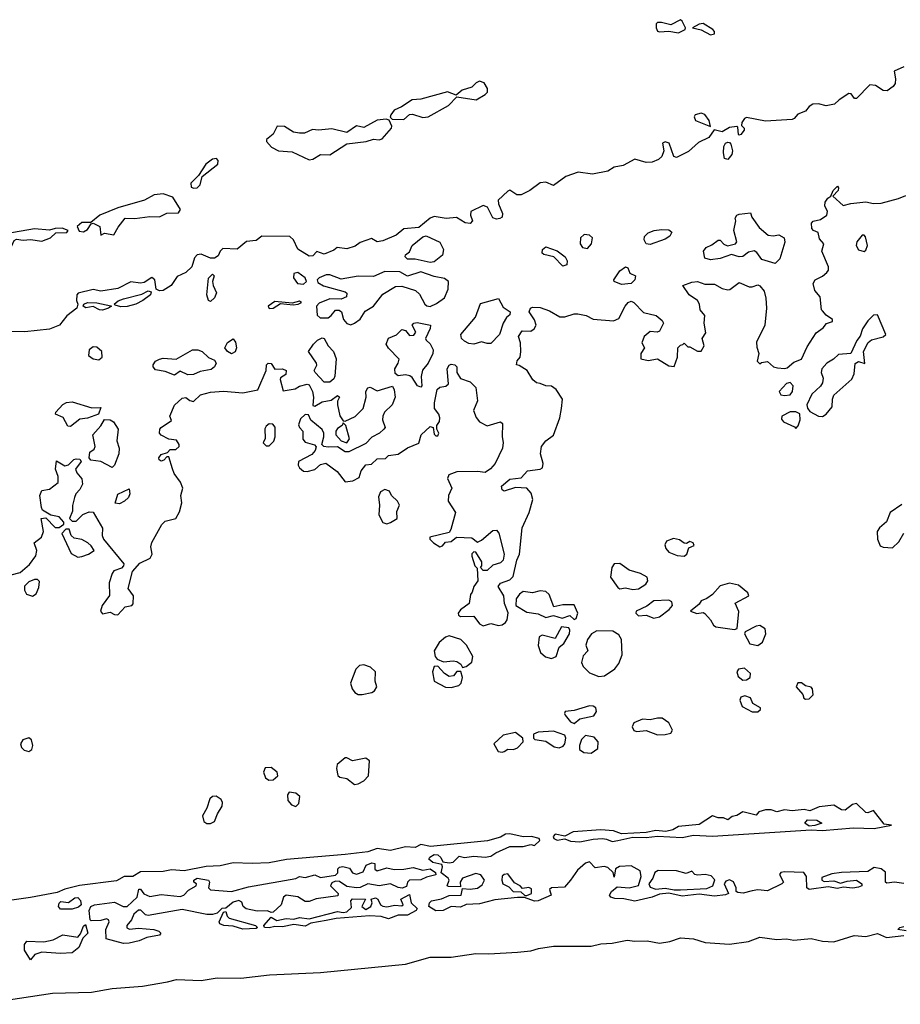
# Model space of a CAD drawing. Extents: x 2923744 to 3052146, y 543855 to 918667.
# Tile 6 of 50: x 3020147 to 3024796, y 557939 to 563138. Entities that reach past the tile are written whole.
import ezdxf

# ---------------------------------------------------------------- set-up
doc = ezdxf.new("R2010")
doc.units = 0

msp = doc.modelspace()

# ---------------------------------------------------------------- linework, layer by layer
at = {"layer": '0CON10XD'}
for points in [[(3023625, 563068.8), (3023635, 563073.8), (3023660, 563085), (3023662.5, 563095), (3023645, 563130), (3023635, 563137.5), (3023585, 563110), (3023535, 563122.5), (3023515, 563122.5), (3023507.5, 563115), (3023506.7, 563095), (3023515, 563077.5), (3023525, 563073.3), (3023575, 563077.5), (3023625, 563068.8)], [(3023795, 563058), (3023815, 563063.3), (3023816.2, 563075), (3023806.2, 563085), (3023755, 563116.7), (3023735, 563113.3), (3023700, 563095), (3023745, 563083.3), (3023795, 563058)], [(3024815, 562888.6), (3024763.9, 562866.1), (3024771.4, 562825), (3024768.9, 562801.1), (3024758, 562785), (3024727.3, 562762.7), (3024705, 562763.1), (3024665, 562789.4), (3024635, 562793.8), (3024565, 562720.8), (3024555, 562722), (3024536.6, 562746.6), (3024525, 562747.5), (3024473.8, 562715), (3024449.1, 562690.9), (3024405, 562683.4), (3024365, 562693.8), (3024335, 562690.9), (3024315, 562679.4), (3024295, 562654), (3024255, 562639.2), (3024236, 562615), (3024225, 562610), (3024085, 562601.5), (3023985, 562620.8), (3023973.8, 562615), (3023960, 562595), (3023958.3, 562578.3), (3023971.2, 562565), (3023972, 562555), (3023955, 562532), (3023945, 562527.5), (3023941.7, 562531.7), (3023939.3, 562569.3), (3023933.6, 562573.6), (3023895, 562568.2), (3023855, 562545.6), (3023813.6, 562556.4), (3023785.3, 562514.7), (3023730.5, 562489.5), (3023678.8, 562441.2), (3023615, 562410.8), (3023601.2, 562415), (3023575.6, 562485.6), (3023555, 562492), (3023540, 562485), (3023548, 562445), (3023537.5, 562415), (3023519.9, 562400.1), (3023485.7, 562385.7), (3023455, 562383.1), (3023395, 562400.4), (3023332.7, 562367.3), (3023285, 562359.8), (3023252.4, 562337.6), (3023171.6, 562321.6), (3023095, 562331.9), (3023029.7, 562310.3), (3022965, 562261.4), (3022925, 562280), (3022895, 562275.7), (3022840.8, 562235), (3022795, 562212.2), (3022772.2, 562212.3), (3022735, 562236.7), (3022725, 562232), (3022672.9, 562185), (3022675.4, 562165), (3022696.5, 562115), (3022694.5, 562095.5), (3022682.8, 562087.2), (3022664.5, 562084.5), (3022645, 562090.8), (3022617.1, 562147.1), (3022595, 562157.1), (3022528.9, 562125), (3022526.5, 562105), (3022538.6, 562075), (3022525, 562062.3), (3022498.6, 562065), (3022453.6, 562093.6), (3022398.1, 562088.1), (3022335, 562098.6), (3022315, 562090.4), (3022255, 562040), (3022175, 562032.7), (3022135, 562000.8), (3022065, 561970.6), (3022035, 561965.5), (3022005, 561982.2), (3021945, 561962), (3021918, 561942), (3021875, 561928.2), (3021824.2, 561935), (3021805, 561920.5), (3021755, 561900), (3021716.4, 561913.6), (3021695, 561891.2), (3021675, 561888.6), (3021615, 561925.5), (3021592.2, 561975), (3021572.9, 561992.9), (3021425, 561995.5), (3021395, 561971.5), (3021345, 561966.7), (3021295, 561926.5), (3021220.6, 561929.4), (3021205.6, 561915), (3021195, 561891.2), (3021175, 561878), (3021155, 561878.6), (3021105, 561898.8), (3021084, 561896), (3021069.7, 561880.4), (3021056.9, 561833), (3021025, 561803.5), (3020978.5, 561781.5), (3020946.5, 561733.5), (3020905, 561707.5), (3020885, 561706), (3020867.5, 561715), (3020860.8, 561765), (3020845, 561775.7), (3020805, 561749.5), (3020785, 561746.2), (3020735, 561753.5), (3020665, 561717.8), (3020575, 561704.5), (3020535, 561713.1), (3020455.5, 561694.5), (3020448.6, 561685), (3020447.5, 561655), (3020453.8, 561635), (3020448.8, 561615), (3020396.1, 561573.9), (3020357.1, 561525), (3020305, 561504.5), (3020175, 561488.8), (3020075, 561490.7)], [(3022175, 562611.2), (3022205, 562636.7), (3022220.5, 562639.5), (3022275, 562621.5), (3022304.6, 562625.4), (3022412, 562685), (3022455, 562730), (3022557.5, 562715), (3022605, 562743.3), (3022616.2, 562755), (3022617.5, 562775), (3022600, 562805), (3022575, 562812.5), (3022557.5, 562805), (3022535, 562781.2), (3022482.5, 562765), (3022451.7, 562738.3), (3022405, 562755.8), (3022265, 562718.1), (3022220, 562715), (3022162.9, 562677.1), (3022125, 562660), (3022106.2, 562635), (3022102.5, 562622.5), (3022113, 562613), (3022175, 562611.2)], [(3023795, 562573.3), (3023786.9, 562605), (3023765, 562636.7), (3023745, 562643.6), (3023712.5, 562635), (3023707.5, 562625), (3023715.6, 562605.6), (3023795, 562573.3)], [(3021675, 562397.3), (3021695, 562401.8), (3021735, 562425.4), (3021785, 562423.5), (3021875, 562482), (3021976.1, 562493.9), (3022015, 562506.2), (3022045, 562503.8), (3022061.2, 562508.8), (3022110, 562565), (3022112.5, 562575), (3022097.5, 562607.5), (3022082.5, 562612.5), (3022035, 562607.1), (3021965, 562568), (3021925, 562576.5), (3021875, 562542.5), (3021795, 562561.8), (3021725, 562554.5), (3021693, 562557), (3021651.2, 562538.8), (3021625, 562538.5), (3021593, 562543), (3021545, 562573.1), (3021507.5, 562575), (3021485, 562533.8), (3021450, 562505), (3021450, 562495), (3021477.5, 562465), (3021514.5, 562444.5), (3021585, 562439.2), (3021675, 562397.3)], [(3023885, 562400), (3023868.8, 562405), (3023862.9, 562435), (3023865, 562467.5), (3023874, 562485), (3023885, 562491.2), (3023895, 562490), (3023901.2, 562481.2), (3023910, 562445), (3023907.1, 562425), (3023885, 562400)], [(3021067.3, 562247.3), (3021085, 562250.6), (3021099.4, 562265), (3021110.3, 562309.6), (3021194, 562375), (3021196, 562395), (3021186.7, 562405), (3021165, 562401.4), (3021130, 562375), (3021092, 562315), (3021050.8, 562275), (3021053.1, 562253.1), (3021067.3, 562247.3)], [(3022695, 559943.5), (3022712.9, 559955), (3022720.7, 559969.3), (3022725.7, 560005.7), (3022707.5, 560055), (3022702.9, 560095), (3022674, 560146), (3022685, 560162), (3022735, 560180.5), (3022752.1, 560197.9), (3022771.1, 560285), (3022785.6, 560315), (3022799.4, 560455), (3022837.1, 560535), (3022857.1, 560605), (3022847.4, 560637.4), (3022825, 560664), (3022765, 560667.5), (3022705, 560648), (3022694.4, 560655), (3022691.4, 560675), (3022735, 560711.4), (3022795, 560718), (3022827.5, 560755), (3022895, 560764.2), (3022907.6, 560772.4), (3022911.1, 560795), (3022897.1, 560845), (3022902, 560885), (3022925, 560913.3), (3022965.6, 560944.4), (3022998.8, 561035), (3023008, 561085), (3023012.5, 561135), (3022980, 561185), (3022955, 561202), (3022925, 561203.8), (3022895, 561216.7), (3022875, 561221.2), (3022855.8, 561235.8), (3022826.7, 561285), (3022785, 561312.5), (3022770, 561315), (3022773, 561337), (3022790, 561355), (3022792.5, 561385), (3022791.7, 561431.7), (3022780, 561465), (3022800, 561495), (3022845, 561493.3), (3022863.9, 561506.1), (3022873.3, 561525), (3022865, 561552.5), (3022836.7, 561595), (3022843.3, 561615), (3022855, 561620), (3022895, 561617.5), (3022945, 561600), (3022998, 561568), (3023025, 561568), (3023075, 561584), (3023094.1, 561584.1), (3023137.5, 561575), (3023175, 561556.7), (3023282.3, 561547.7), (3023309.5, 561560.5), (3023343.8, 561625), (3023360, 561645), (3023375, 561651.2), (3023388.8, 561645), (3023440.9, 561590.9), (3023507.5, 561575), (3023539.5, 561549.5), (3023546.1, 561536.1), (3023525, 561493.8), (3023512.3, 561487.7), (3023475, 561492), (3023444.4, 561465.5), (3023432, 561432), (3023446.7, 561405), (3023426.7, 561375), (3023427, 561347), (3023465, 561338.8), (3023515, 561347.5), (3023575, 561310), (3023603.3, 561306.7), (3023620, 561355), (3023622.5, 561405), (3023635, 561420), (3023647.5, 561422.5), (3023655, 561430), (3023675, 561410), (3023685, 561410), (3023725, 561387.5), (3023745, 561387.5), (3023760, 561415), (3023750, 561455), (3023768.8, 561485), (3023760, 561535), (3023763.8, 561575), (3023740, 561605), (3023736, 561635), (3023726, 561655), (3023681.2, 561685), (3023647.5, 561735), (3023695, 561752), (3023725, 561755.7), (3023765, 561740.6), (3023815, 561740.6), (3023855, 561719.2), (3023885, 561712), (3023897.1, 561712.9), (3023945, 561750), (3023997.6, 561727.6), (3024015, 561726.9), (3024045, 561737.1), (3024055, 561732.5), (3024077.1, 561705), (3024086.9, 561666.9), (3024090, 561615), (3024081.2, 561525), (3024037.5, 561435), (3024038.3, 561408.3), (3024050, 561375), (3024040, 561335), (3024055, 561320), (3024063, 561327), (3024095, 561332.5), (3024127.5, 561305), (3024148.8, 561298.8), (3024185, 561295.7), (3024199.7, 561300.3), (3024235, 561329.2), (3024274.3, 561345.7), (3024305, 561411.2), (3024351.2, 561485), (3024389.5, 561510.5), (3024406.4, 561533.6), (3024437.5, 561545), (3024437.5, 561555), (3024405, 561577.5), (3024385, 561600), (3024380, 561605), (3024372.5, 561675), (3024345, 561707.5), (3024336.2, 561745), (3024346.7, 561765), (3024385, 561783.3), (3024407.7, 561802.3), (3024416.7, 561815), (3024417, 561833), (3024381.2, 561915), (3024392.5, 561955), (3024370.5, 561980.5), (3024363.3, 562013.3), (3024337.5, 562025), (3024330, 562035), (3024326.7, 562063.3), (3024336.2, 562073.8), (3024375, 562083.3), (3024407.5, 562105), (3024412.5, 562125), (3024397.5, 562155), (3024400, 562175), (3024414.1, 562195.9), (3024430, 562205), (3024441.2, 562235), (3024465, 562258.8), (3024470.7, 562250.7), (3024467.5, 562235), (3024440, 562205), (3024495, 562156.2), (3024535, 562166.9), (3024615, 562175.5), (3024655, 562168), (3024695, 562169.2), (3024787.2, 562192.8), (3024825, 562208.6)], [(3020575, 562000), (3020595, 562010), (3020645, 562002.5), (3020667.5, 562042.5), (3020705, 562090), (3020755, 562087.5), (3020835, 562098.5), (3020885, 562096.7), (3020924.4, 562115.6), (3020985, 562118), (3020996, 562135), (3020955, 562200.8), (3020905, 562217.5), (3020857.6, 562212.4), (3020805.9, 562184.1), (3020665, 562144.2), (3020571.2, 562105), (3020523.3, 562066.7), (3020475, 562067.1), (3020450.8, 562045), (3020460.6, 562020.6), (3020485, 562017.5), (3020505, 562030), (3020525, 562060), (3020535, 562062.5), (3020570, 562045), (3020575, 562000)], [(3024135, 561850), (3024065, 561871.2), (3024039.3, 561909.3), (3024025, 561917.5), (3023995, 561910), (3023965, 561888), (3023945, 561885.8), (3023905, 561897.5), (3023845, 561877.5), (3023795, 561869.4), (3023765, 561878.8), (3023757.1, 561915), (3023771.2, 561935), (3023801.4, 561948.6), (3023835, 561973.8), (3023845, 561973.3), (3023865, 561952.5), (3023883.9, 561943.9), (3023926.4, 561953.6), (3023932.5, 561965), (3023918, 562025), (3023927.5, 562075), (3023925, 562090), (3023933.3, 562105), (3023945, 562110), (3024005, 562117.5), (3024012.5, 562095), (3024050.7, 562040.7), (3024099.3, 561999.3), (3024125, 561996.2), (3024155, 562002), (3024183.3, 561985), (3024186.4, 561963.6), (3024160, 561875), (3024135, 561850)], [(3020095, 561933.3), (3020105, 561940), (3020117.7, 561972.3), (3020130.8, 561979.2), (3020165.9, 561974.1), (3020205, 561977.1), (3020265, 561967.7), (3020310, 561985), (3020338.3, 562011.7), (3020395.6, 562014.4), (3020402.5, 562025), (3020372.3, 562037.7), (3020335, 562036), (3020305, 562025.8), (3020225, 562032.7), (3020075, 562007.1), (3020056.7, 561985), (3020057.5, 561965), (3020095, 561933.3)], [(3023475, 561950.7), (3023453.9, 561953.9), (3023443.5, 561975), (3023446.6, 561993.4), (3023465, 562012.5), (3023497.5, 562025), (3023535, 562029.1), (3023575, 562027.3), (3023590.8, 562015), (3023580, 561995), (3023555, 561978), (3023475, 561950.7)], [(3022315, 561854.8), (3022235.9, 561874.1), (3022195, 561872.9), (3022182.5, 561885), (3022185, 561896.7), (3022205, 561912.5), (3022220, 561945), (3022275, 561990.6), (3022292.7, 561997.3), (3022365, 561963.3), (3022384.6, 561925), (3022379.3, 561895), (3022335, 561859.3), (3022315, 561854.8)], [(3023145, 561930), (3023165.8, 561955), (3023171.2, 561985), (3023155, 562000.5), (3023127.1, 562002.9), (3023107.5, 561985), (3023106.5, 561955), (3023119.4, 561935), (3023145, 561930)], [(3024605, 561913.3), (3024615, 561920), (3024622.5, 561945), (3024611.7, 561991.7), (3024605, 562000), (3024595, 562000), (3024566.7, 561965), (3024563.8, 561945), (3024575, 561923.3), (3024605, 561913.3)], [(3023015, 561835.5), (3022966.4, 561886.4), (3022915, 561897.8), (3022905.5, 561905.5), (3022906.7, 561925), (3022925, 561937.9), (3022985, 561917.9), (3023027.3, 561885), (3023037.8, 561865), (3023035, 561842.5), (3023015, 561835.5)], [(3023325, 561740), (3023286.1, 561756.1), (3023284.3, 561765), (3023315, 561812.5), (3023345, 561833.3), (3023357.3, 561827.3), (3023368.8, 561798.8), (3023398.8, 561785), (3023395, 561763.3), (3023375, 561744.3), (3023325, 561740)], [(3021155, 561650), (3021144.5, 561655), (3021135.6, 561685), (3021145, 561772.5), (3021165, 561793.3), (3021173.3, 561785), (3021166, 561755), (3021168, 561735), (3021185.5, 561695), (3021175, 561669.2), (3021155, 561650)], [(3021645, 561741.9), (3021662, 561755), (3021654.3, 561775), (3021615, 561803.3), (3021595, 561797.5), (3021593.1, 561775), (3021614.2, 561745), (3021645, 561741.9)], [(3021895, 561526.8), (3021915, 561534.5), (3021945, 561557.1), (3021971.5, 561598.5), (3022015.6, 561624.4), (3022065, 561688.2), (3022131.1, 561728.9), (3022165, 561731.4), (3022237, 561707), (3022257.8, 561687.9), (3022285.7, 561635.7), (3022296.3, 561626.3), (3022315, 561623.9), (3022348.6, 561638.6), (3022390.4, 561669.6), (3022410, 561715), (3022410.4, 561755), (3022390.7, 561770.7), (3022335, 561781.4), (3022265, 561806.2), (3022195, 561782.7), (3022155, 561805.5), (3022075, 561808), (3022015, 561782.5), (3021935, 561783.2), (3021845, 561767.8), (3021785, 561789.8), (3021765, 561790), (3021728.2, 561775), (3021718.6, 561765), (3021720.9, 561750.9), (3021751.9, 561732), (3021865, 561701.5), (3021874.5, 561694.5), (3021873.1, 561675), (3021845, 561661.2), (3021785, 561664), (3021728.3, 561641.8), (3021714.6, 561625), (3021718.3, 561578.3), (3021734.1, 561564.1), (3021775, 561564.2), (3021792.4, 561575), (3021815, 561603.9), (3021834.7, 561604.7), (3021845.9, 561595), (3021856.2, 561555), (3021875, 561534.3), (3021895, 561526.8)], [(3020682, 561622), (3020651.2, 561631.2), (3020646.7, 561635), (3020667.6, 561652.4), (3020695.4, 561664.6), (3020791.8, 561688.2), (3020825, 561705.8), (3020841.2, 561701.2), (3020838, 561685), (3020798.1, 561655), (3020760, 561635), (3020715, 561623.6), (3020682, 561622)], [(3022545, 561424.2), (3022517.7, 561427.7), (3022495, 561440), (3022480, 561455), (3022476.7, 561475), (3022552.9, 561567.1), (3022580.3, 561639.6), (3022675.8, 561665.8), (3022700, 561620), (3022737.5, 561595), (3022735, 561580), (3022717.5, 561565), (3022700, 561535), (3022680, 561475), (3022635, 561428.8), (3022615, 561427.5), (3022585, 561436.7), (3022545, 561424.2)], [(3020585, 561603.8), (3020568.8, 561605), (3020535, 561624), (3020496.1, 561616.1), (3020482.5, 561625), (3020486.7, 561635), (3020505, 561643.8), (3020555, 561642), (3020627.7, 561627.7), (3020632.5, 561625), (3020616, 561615), (3020585, 561603.8)], [(3021465, 561612.7), (3021485, 561614.7), (3021525, 561640), (3021591.7, 561631.7), (3021617.5, 561635), (3021635.8, 561645), (3021625, 561650.8), (3021585, 561641.2), (3021495, 561650), (3021459.4, 561625), (3021465, 561612.7)], [(3024385, 561042), (3024405.4, 561054.6), (3024437.1, 561092.9), (3024437.5, 561135), (3024446.2, 561155), (3024540.5, 561239.5), (3024552.7, 561267.3), (3024557.5, 561322.5), (3024575, 561332.5), (3024608.3, 561321.7), (3024602.5, 561385), (3024627, 561433), (3024645, 561446.7), (3024705, 561462.5), (3024720, 561475), (3024675, 561580), (3024655, 561577.5), (3024625, 561547.5), (3024596.7, 561505), (3024583.6, 561466.4), (3024566.4, 561443.6), (3024534.2, 561375.8), (3024470, 561370), (3024444, 561345), (3024407.5, 561325), (3024381.2, 561295), (3024379.2, 561275), (3024388.6, 561245), (3024385, 561220), (3024375, 561202.5), (3024329.5, 561160.5), (3024302.5, 561105), (3024305.8, 561085.8), (3024319.5, 561069.5), (3024365, 561044), (3024385, 561042)], [(3022265, 561197.5), (3022247.5, 561205), (3022219.3, 561249.3), (3022207, 561257), (3022185, 561262.5), (3022145, 561257.5), (3022128.8, 561268.8), (3022128, 561295), (3022146.2, 561325), (3022150, 561345), (3022094.1, 561404.1), (3022082, 561425), (3022095, 561456.2), (3022136.1, 561473.9), (3022165, 561501.2), (3022185, 561497.5), (3022205, 561470), (3022228.8, 561471.2), (3022238.3, 561488.3), (3022218.8, 561525), (3022227.5, 561535), (3022245, 561539.4), (3022315.7, 561525), (3022315, 561507.5), (3022290, 561455), (3022292.5, 561445), (3022315, 561426.7), (3022330, 561395), (3022328, 561375), (3022303.3, 561325), (3022273, 561287), (3022266.1, 561253.9), (3022270, 561205), (3022265, 561197.5)], [(3021265, 561374.3), (3021245, 561386.2), (3021230, 561405), (3021245, 561433.8), (3021275, 561453.3), (3021287.5, 561435), (3021292.5, 561405), (3021285, 561384), (3021265, 561374.3)], [(3021785, 561224.2), (3021755, 561224.3), (3021706.7, 561275), (3021702.5, 561285), (3021716.1, 561313.9), (3021713.8, 561325), (3021672.5, 561385), (3021698.8, 561425), (3021720, 561445), (3021745, 561457.5), (3021755, 561453.8), (3021776.4, 561416.4), (3021803.8, 561385), (3021817.7, 561347.7), (3021810.8, 561255), (3021805, 561241.2), (3021785, 561224.2)], [(3020565, 561341.9), (3020582, 561355), (3020581.9, 561385), (3020555, 561408.5), (3020535, 561411.2), (3020515, 561394.5), (3020510.4, 561365), (3020535, 561346.8), (3020565, 561341.9)], [(3020965, 561261.2), (3020915, 561280.6), (3020865, 561288.6), (3020852.2, 561305), (3020852.2, 561315), (3020865, 561334.3), (3020885.8, 561345.8), (3020905, 561350.5), (3020973.9, 561346.1), (3021060, 561395), (3021087.5, 561395), (3021111.2, 561385), (3021145, 561354), (3021175, 561340), (3021184, 561325), (3021175.7, 561305), (3021159.1, 561290.9), (3021100.6, 561279.4), (3021065, 561264.3), (3021035, 561262.5), (3020995, 561281.2), (3020965, 561261.2)], [(3020055, 560193.8), (3020150.7, 560219.3), (3020199.5, 560260.5), (3020232.4, 560307.6), (3020237.5, 560335), (3020223.8, 560375), (3020262.5, 560405), (3020273.8, 560435), (3020260, 560505), (3020285, 560507.5), (3020335, 560457.5), (3020355, 560457.5), (3020380, 560475), (3020380, 560485), (3020355, 560512.5), (3020311.2, 560521.2), (3020268.3, 560548.3), (3020261.7, 560561.7), (3020254.3, 560625), (3020265, 560652), (3020305, 560658.8), (3020351.2, 560695), (3020350.8, 560725), (3020336.7, 560765), (3020341.7, 560808.3), (3020385, 560782.5), (3020405, 560787.5), (3020432.5, 560815), (3020445, 560820), (3020465, 560817.5), (3020472.5, 560805), (3020442.5, 560765), (3020448.8, 560745), (3020475, 560713.8), (3020478.9, 560685), (3020465, 560656.7), (3020443.3, 560635), (3020436.7, 560615), (3020426.4, 560573.6), (3020426.4, 560543.6), (3020410, 560505), (3020425, 560490), (3020445, 560490), (3020480, 560525), (3020515, 560538.8), (3020535, 560538), (3020585, 560452.5), (3020582, 560415), (3020589.2, 560395), (3020696.7, 560265), (3020696.1, 560253.9), (3020685, 560242.5), (3020645, 560227.5), (3020636.4, 560213.6), (3020620, 560165), (3020622.3, 560097.7), (3020583.3, 560045), (3020573.3, 560015), (3020585, 560000), (3020625, 560010), (3020647.7, 559997.7), (3020665, 559996.2), (3020705, 560037.5), (3020740, 560045), (3020746.4, 560053.6), (3020748.8, 560095), (3020720, 560135), (3020743.8, 560225), (3020782.1, 560267.9), (3020836, 560295), (3020846, 560315), (3020840, 560355), (3020845, 560377.5), (3020897.7, 560472.3), (3020915, 560490), (3020972.5, 560505), (3020990.5, 560539.5), (3021003.6, 560586.4), (3020998.8, 560625), (3021008.8, 560665), (3020996.1, 560696.1), (3020962.1, 560742.1), (3020954, 560766), (3020935, 560830), (3020925, 560830), (3020908.3, 560811.7), (3020895, 560807.5), (3020883.9, 560813.9), (3020881.2, 560825), (3020895, 560842.5), (3020928.3, 560851.7), (3020941.7, 560868.3), (3020971.7, 560868.3), (3020990, 560885), (3020990, 560895), (3020975, 560917.5), (3020935, 560922.5), (3020895, 560944), (3020886, 560955), (3020888, 560975), (3020895, 560983.8), (3020948.3, 561021.7), (3020940, 561045), (3020965, 561103.3), (3021005, 561140), (3021025, 561142.5), (3021045, 561127.5), (3021065, 561122.5), (3021102.3, 561157.7), (3021155, 561171.2), (3021224.1, 561175.9), (3021325, 561167.1), (3021405, 561183.3), (3021448.8, 561285), (3021451.2, 561315), (3021460, 561325), (3021475, 561322.5), (3021495, 561292.5), (3021535, 561294), (3021553.3, 561285), (3021552, 561265), (3021525, 561246.7), (3021522.3, 561237.7), (3021537.5, 561177.5), (3021601.7, 561188.3), (3021625, 561202.5), (3021665, 561213.3), (3021675, 561210), (3021694, 561175), (3021698.8, 561145), (3021695, 561100), (3021705, 561097.5), (3021745, 561120.8), (3021790.9, 561129.1), (3021825, 561153.3), (3021835.8, 561145), (3021825.6, 561124.4), (3021824.4, 561104.4), (3021836.9, 561046.9), (3021855, 561020), (3021865, 561017.5), (3021917.9, 561042.1), (3021960, 561085), (3021975.8, 561144.2), (3021974.3, 561175), (3021985, 561194), (3021997, 561197), (3022035, 561178), (3022115, 561202.5), (3022124.1, 561184.1), (3022130, 561145), (3022113.8, 561105), (3022074, 561065), (3022063.8, 561045), (3022063.3, 561025), (3022076.2, 560985), (3022070, 560975), (3022046, 560955), (3022005.6, 560934.4), (3021975, 560900), (3021884.2, 560855.8), (3021865, 560856), (3021825, 560882), (3021775, 560880), (3021752.5, 560885), (3021742.5, 560895), (3021753.3, 560935), (3021753.3, 560955), (3021744.1, 560974.1), (3021685, 561022.5), (3021671.7, 561051.7), (3021655, 561052.5), (3021629.5, 561030.5), (3021619.3, 560999.3), (3021623.9, 560983.9), (3021642.5, 560965), (3021643, 560923), (3021655, 560907.5), (3021703.8, 560893.8), (3021712.5, 560882.5), (3021707, 560863), (3021688.8, 560841.2), (3021620, 560805), (3021617.5, 560785), (3021625, 560772.5), (3021645, 560753.8), (3021665, 560752), (3021705, 560763.3), (3021735, 560790), (3021763.6, 560796.4), (3021823, 560753), (3021865, 560697.5), (3021906.2, 560703.8), (3021939.3, 560720.7), (3021950, 560755), (3021975, 560787.5), (3022005, 560791.2), (3022035, 560818.8), (3022079.3, 560820.7), (3022095, 560836.7), (3022145, 560843.3), (3022195, 560876.7), (3022255, 560902.5), (3022267.5, 560945), (3022315, 560990), (3022330, 560985), (3022335, 560950), (3022345, 560940), (3022355, 560940), (3022360, 560955), (3022350, 560975), (3022350, 560995), (3022363.6, 561016.4), (3022366.2, 561035), (3022360, 561055), (3022338, 561085), (3022337.5, 561115), (3022351.2, 561185), (3022365, 561198), (3022397.5, 561202.5), (3022411.2, 561215), (3022404.4, 561295), (3022415, 561313.8), (3022425, 561318.6), (3022445, 561315.6), (3022455.5, 561305.5), (3022455.8, 561275), (3022475, 561243.3), (3022525, 561225.6), (3022555.8, 561195), (3022564.2, 561125), (3022542.5, 561075), (3022556.9, 561036.9), (3022574, 561014), (3022615, 560994), (3022685, 561013.8), (3022696.7, 561005), (3022694, 560935), (3022700, 560905), (3022695.6, 560875), (3022656.7, 560795), (3022633.3, 560766.7), (3022605, 560746.7), (3022565, 560751.9), (3022455, 560750), (3022413.3, 560735), (3022406.2, 560715), (3022428, 560665), (3022410.8, 560625), (3022409.2, 560595), (3022448.8, 560535), (3022424.1, 560445.9), (3022415, 560430), (3022312.5, 560405), (3022312.5, 560395), (3022332.5, 560375), (3022365, 560353.8), (3022379.3, 560360.7), (3022395, 560380), (3022425, 560382.5), (3022453.6, 560406.4), (3022535, 560402), (3022565, 560380), (3022585, 560390), (3022645, 560440), (3022665, 560442.5), (3022677.5, 560427.5), (3022705.6, 560315), (3022700, 560285), (3022685, 560270), (3022645, 560257.1), (3022615, 560230), (3022595, 560230), (3022580, 560245), (3022586.4, 560253.6), (3022587.5, 560275), (3022556.2, 560326.2), (3022545, 560327.5), (3022535, 560317.5), (3022533.8, 560305), (3022550, 560255), (3022561.7, 560241.7), (3022566, 560175), (3022544.3, 560145.7), (3022536.2, 560115), (3022527, 560103), (3022519.4, 560055), (3022475, 560022.5), (3022461.4, 560005), (3022463.6, 559993.6), (3022475, 559987.1), (3022545, 559988.7), (3022575, 559948.9), (3022595, 559936.9), (3022635, 559950.4), (3022675, 559939.1), (3022695, 559943.5)], [(3024185, 561153.8), (3024215, 561157.5), (3024227.5, 561175), (3024230, 561205), (3024215, 561222.5), (3024195, 561217.5), (3024157.5, 561175), (3024165, 561157.5), (3024185, 561153.8)], [(3020415, 560990), (3020402, 560992), (3020377.3, 561037.3), (3020336.7, 561055), (3020338, 561065), (3020375, 561105.3), (3020395, 561115.7), (3020425, 561119.6), (3020528.2, 561088.2), (3020575, 561090), (3020563.8, 561055), (3020505, 561034.6), (3020465, 561028.5), (3020415, 560990)], [(3024245, 560980), (3024257, 560993), (3024267.5, 561025), (3024265, 561057.5), (3024245, 561067.5), (3024215, 561067.5), (3024170, 561045), (3024168.3, 561028.3), (3024180, 561015), (3024238.3, 560988.3), (3024245, 560980)], [(3020635, 560774.2), (3020575, 560805.8), (3020522.4, 560812.4), (3020513.3, 560825), (3020517.5, 560855), (3020540, 560870), (3020545.8, 560884.2), (3020534.3, 560945), (3020576.1, 560993.9), (3020595, 561027.5), (3020625, 561025.6), (3020642, 561015), (3020666.4, 560975), (3020660.8, 560915), (3020671.9, 560875), (3020670.4, 560845), (3020647.8, 560785), (3020635, 560774.2)], [(3021465, 560887.5), (3021488.3, 560911.7), (3021496.7, 560935), (3021496.4, 560986.4), (3021483, 561003), (3021465, 561003.3), (3021448.3, 560991.7), (3021441.7, 560978.3), (3021443, 560927), (3021433, 560903), (3021448.3, 560888.3), (3021465, 560887.5)], [(3021875, 560903.8), (3021888.8, 560925), (3021870, 560995), (3021855, 561010), (3021850, 560995), (3021825, 560980), (3021816.7, 560965), (3021816.7, 560945), (3021844.2, 560914.2), (3021875, 560903.8)], [(3020675, 560582.2), (3020651.2, 560585), (3020665, 560633.3), (3020725, 560661.2), (3020729.4, 560635), (3020722.5, 560615), (3020700.8, 560595), (3020675, 560582.2)], [(3022085, 560476.7), (3022105, 560483.3), (3022140, 560505), (3022138.3, 560541.7), (3022152.5, 560575), (3022142.5, 560595), (3022110, 560625), (3022099.3, 560649.3), (3022075, 560656.7), (3022052.5, 560645), (3022041.7, 560618.3), (3022047.5, 560575), (3022043.6, 560523.6), (3022065, 560483.3), (3022085, 560476.7)], [(3024805, 560577.5), (3024743.3, 560535), (3024724.1, 560485.9), (3024686, 560455), (3024674.2, 560435), (3024675.6, 560395), (3024690.2, 560360.2), (3024705, 560353.3), (3024755, 560350)], [(3020455, 560300), (3020475, 560303.3), (3020510, 560315), (3020540, 560335), (3020525, 560360), (3020506.4, 560376.4), (3020475, 560392.5), (3020435, 560400), (3020420, 560415), (3020408.3, 560448.3), (3020391.7, 560448.3), (3020370, 560425), (3020419.3, 560319.3), (3020455, 560300)], [(3024755, 560350), (3024788.9, 560381.1), (3024815, 560427.5)], [(3023655, 560304.5), (3023670, 560315), (3023680.5, 560349.5), (3023708.3, 560361.7), (3023702.5, 560375), (3023685, 560383.3), (3023667, 560373), (3023655, 560373.3), (3023631.1, 560391.1), (3023598.7, 560398.7), (3023562.5, 560385), (3023552.9, 560365), (3023558.6, 560345), (3023575, 560325.7), (3023618.3, 560308.3), (3023655, 560304.5)], [(3023385, 560128.6), (3023415, 560132), (3023452.3, 560157.7), (3023463.8, 560175), (3023460, 560195), (3023425, 560214), (3023365, 560232), (3023315, 560267.1), (3023285, 560264.3), (3023273.5, 560245), (3023266.2, 560195), (3023305, 560139.2), (3023315, 560133.1), (3023345, 560137.5), (3023385, 560128.6)], [(3020215, 560093.3), (3020233.6, 560106.4), (3020249.3, 560140.7), (3020251.7, 560171.7), (3020241.7, 560181.7), (3020225, 560182.5), (3020195, 560170), (3020173.6, 560146.4), (3020173.3, 560125), (3020183.3, 560105), (3020215, 560093.3)], [(3023921.4, 559918.6), (3023935, 559923.8), (3023943.4, 560013.4), (3023925, 560057.5), (3023996.4, 560096.4), (3023991.7, 560111.7), (3023942, 560152), (3023895, 560162.7), (3023845, 560149.2), (3023805, 560102.9), (3023775, 560081.2), (3023745, 560070), (3023735, 560052.5), (3023688.8, 560015), (3023722.8, 560002.8), (3023755, 560007.5), (3023765, 560002.9), (3023795, 559969.4), (3023810.2, 559940.2), (3023822.6, 559932.6), (3023921.4, 559918.6)], [(3023075, 559971.2), (3023085, 559976.2), (3023093.3, 560005), (3023075, 560048.8), (3023015, 560048.8), (3022967.7, 560037.7), (3022942.4, 560102.4), (3022925, 560118.9), (3022895, 560123.1), (3022855, 560111.9), (3022805, 560118.1), (3022785.8, 560105), (3022769.1, 560080.9), (3022766.7, 560045), (3022825, 560010), (3022885, 560000.6), (3022925, 559981.2), (3022965, 559992.5), (3023011.8, 559978.2), (3023051.4, 559991.4), (3023075, 559971.2)], [(3023495, 559977.9), (3023525, 559984.5), (3023576.4, 560023.6), (3023593.8, 560045), (3023590, 560065), (3023575, 560073.3), (3023495, 560069.2), (3023457.8, 560042.2), (3023401.4, 560015), (3023400, 560005), (3023415, 559991.1), (3023455, 559993.2), (3023495, 559977.9)], [(3024045, 559834.1), (3024069.3, 559850.7), (3024086.5, 559895), (3024082.3, 559922.3), (3024055, 559939.6), (3024035, 559935.5), (3023976.7, 559905), (3023973.3, 559895), (3024002.7, 559842.7), (3024045, 559834.1)], [(3022955, 559764.5), (3022978.9, 559775), (3022995.6, 559824.4), (3023019.4, 559845), (3023050, 559895), (3023052.5, 559915), (3023047, 559927), (3023007.5, 559932.5), (3022975, 559870), (3022905, 559888.6), (3022890.6, 559879.4), (3022884.2, 559834.2), (3022897.3, 559797.3), (3022923.4, 559773.4), (3022955, 559764.5)], [(3023205, 559670.3), (3023235, 559674), (3023289.4, 559710.6), (3023310.9, 559739.1), (3023327.1, 559785), (3023324.5, 559864.5), (3023310.4, 559890.4), (3023278.8, 559908.8), (3023195, 559910.4), (3023165.7, 559895), (3023144.7, 559865.4), (3023135.5, 559835), (3023145.8, 559805), (3023121.4, 559778.6), (3023113.7, 559743.6), (3023122.1, 559722.1), (3023155, 559689.3), (3023205, 559670.3)], [(3022485, 559717.5), (3022505, 559722.5), (3022534, 559745), (3022539.2, 559775), (3022505.5, 559835.5), (3022475.5, 559865.5), (3022413.9, 559883.9), (3022395, 559877.5), (3022361.1, 559848.9), (3022335.7, 559805), (3022341.1, 559775), (3022351.2, 559761.2), (3022385, 559746.6), (3022435, 559752.3), (3022455, 559748.8), (3022476, 559735), (3022485, 559717.5)], [(3021955, 559574.5), (3022005.8, 559585.8), (3022020.5, 559595), (3022032.1, 559615), (3022023.8, 559645), (3022025.3, 559695.4), (3021999.4, 559719.4), (3021965, 559732.1), (3021941.7, 559728.3), (3021921.5, 559708.6), (3021893.8, 559635), (3021902.7, 559605), (3021916, 559586), (3021935, 559575.5), (3021955, 559574.5)], [(3022425, 559612.7), (3022465, 559622.5), (3022477.5, 559635), (3022484.3, 559664.3), (3022476.2, 559696.2), (3022455, 559696.7), (3022437.3, 559672.7), (3022415, 559669.6), (3022389.5, 559685), (3022355, 559724.4), (3022335, 559722.5), (3022327.3, 559695), (3022335.6, 559645), (3022395, 559613.1), (3022425, 559612.7)], [(3023965, 559650.5), (3023985, 559652.2), (3024004, 559665), (3024006.2, 559685), (3023973.6, 559713.6), (3023941.5, 559708.5), (3023933.3, 559695), (3023940.5, 559670.5), (3023965, 559650.5)], [(3024295, 559550), (3024315, 559552.2), (3024336.5, 559573.5), (3024333.3, 559605), (3024325, 559614.4), (3024295, 559620.6), (3024275, 559636), (3024255, 559635.8), (3024247.1, 559615), (3024281.4, 559575), (3024286.7, 559555), (3024295, 559550)], [(3024015, 559484.2), (3024045, 559484.3), (3024058.8, 559495), (3024058.8, 559505), (3024017, 559527), (3024005, 559557.5), (3023975, 559568.5), (3023955, 559561.2), (3023948.6, 559545), (3023961.9, 559511.9), (3024015, 559484.2)], [(3023075, 559422.5), (3023104.1, 559445.9), (3023177.5, 559462.5), (3023193.1, 559485), (3023188.6, 559505), (3023175, 559513.3), (3023155.5, 559514.5), (3023075, 559491.1), (3023026.7, 559485), (3023022.9, 559475), (3023027.5, 559465), (3023055, 559431.2), (3023075, 559422.5)], [(3023515, 559361.9), (3023555, 559364.3), (3023585, 559371.2), (3023593.6, 559386.4), (3023574.2, 559425), (3023539.5, 559449.5), (3023515, 559450.7), (3023475, 559441.5), (3023435, 559445.5), (3023390, 559425), (3023380, 559405), (3023390, 559385), (3023405, 559378.8), (3023455, 559384.4), (3023515, 559361.9)], [(3022695, 559270), (3022705, 559274.2), (3022725, 559287.1), (3022755, 559285.5), (3022775, 559293.3), (3022805.5, 559325), (3022803.1, 559345), (3022765, 559374.5), (3022700.2, 559359.8), (3022650, 559315), (3022673.8, 559273.8), (3022695, 559270)], [(3022995, 559293.5), (3023017.3, 559302.7), (3023026, 559315), (3023031.2, 559345), (3023025, 559360), (3022965, 559380.8), (3022885, 559376.4), (3022860, 559365), (3022859.4, 559345), (3022867.1, 559337.1), (3022925, 559327.9), (3022968.3, 559298.3), (3022995, 559293.5)], [(3020195, 559274.4), (3020210.8, 559285), (3020216.9, 559305), (3020210.6, 559335), (3020195, 559345.5), (3020164.7, 559335.3), (3020151.5, 559315), (3020157.8, 559295), (3020170.5, 559280.5), (3020195, 559274.4)], [(3023165, 559264.5), (3023200, 559290), (3023201.9, 559325), (3023179.5, 559349.5), (3023135, 559359.2), (3023113.2, 559336.8), (3023102.5, 559305), (3023102.5, 559285), (3023125, 559268.9), (3023165, 559264.5)], [(3021915, 559100.6), (3021935, 559103.1), (3021965, 559120), (3021988.5, 559145), (3021994.3, 559225), (3021975, 559238.9), (3021905, 559224.5), (3021875, 559240.8), (3021865, 559240), (3021823.3, 559205), (3021819.1, 559185), (3021827.5, 559147.5), (3021837.8, 559137.8), (3021875, 559131.9), (3021915, 559100.6)], [(3021463.4, 559123.4), (3021485, 559123.8), (3021510, 559145), (3021506.5, 559165), (3021475, 559189.7), (3021442.9, 559187.1), (3021434.6, 559165), (3021445.8, 559135.8), (3021463.4, 559123.4)], [(3021605, 558983.8), (3021621.3, 558998.7), (3021626, 559036), (3021605, 559053.6), (3021570.5, 559059.5), (3021560.8, 559045), (3021562.7, 559015), (3021582.6, 558992.6), (3021605, 558983.8)], [(3021155, 558893.8), (3021175.5, 558905), (3021190.8, 558945), (3021216.5, 558985), (3021217.3, 559005), (3021210.4, 559020.4), (3021185, 559038.5), (3021165, 559036.5), (3021150.6, 559025), (3021136, 558975), (3021112.2, 558935), (3021118.9, 558905), (3021135, 558893.8), (3021155, 558893.8)], [(3023105, 558796.7), (3023175, 558811.8), (3023224.1, 558814.1), (3023245, 558812.1), (3023275, 558798.1), (3023305, 558804.5), (3023385, 558822), (3023455, 558819.2), (3023515, 558827.5), (3023645, 558820.6), (3023705, 558831.9), (3023805, 558827.8), (3024325, 558860.6), (3024383.2, 558856.8), (3024548.3, 558871.7), (3024657.9, 558867.9), (3024750, 558885), (3024710.7, 558890.7), (3024655, 558963.3), (3024625, 558950), (3024615, 558952), (3024565, 559000), (3024543.3, 558995), (3024505, 558964.2), (3024485, 558966.2), (3024445, 558990), (3024368, 558982), (3024319.3, 558960.7), (3024288.1, 558968.1), (3024225, 558960.6), (3024185.7, 558965.7), (3024145, 558956.2), (3024115, 558965.5), (3024085, 558965.5), (3024050, 558955), (3024035, 558937.5), (3023964.5, 558955.5), (3023933.6, 558936.4), (3023909.3, 558930.7), (3023885, 558912.5), (3023863.3, 558923.3), (3023835, 558924.2), (3023805, 558934), (3023735, 558889.2), (3023625, 558878), (3023595, 558860), (3023557.9, 558852.1), (3023505, 558857.5), (3023455, 558845.8), (3023325, 558840), (3023282.5, 558855), (3023215, 558860.4), (3023069.2, 558850.8), (3023025, 558827.5), (3022975, 558838.2), (3022962.9, 558825), (3022966.9, 558815), (3022985, 558805.5), (3023025, 558812.5), (3023055, 558801.5), (3023105, 558796.7)], [(3024315, 558879.2), (3024292, 558895), (3024306.2, 558913.8), (3024355, 558912), (3024382.5, 558895), (3024345, 558882.9), (3024315, 558879.2)], [(3024815, 558577.9), (3024765, 558584.6), (3024725, 558579.2), (3024718, 558585), (3024717.8, 558637.8), (3024695, 558654.5), (3024657.7, 558662.3), (3024625, 558640), (3024485, 558634.6), (3024435, 558627.7), (3024381.7, 558608.3), (3024381.9, 558595), (3024395, 558587.1), (3024445, 558590.6), (3024481.2, 558578.8), (3024515, 558589.4), (3024565, 558594.2), (3024592.5, 558575), (3024592.5, 558565), (3024575, 558557.5), (3024545, 558552.7), (3024495, 558557.5), (3024465, 558550.5), (3024415, 558558.9), (3024315, 558545.7), (3024303.1, 558555), (3024300.7, 558615), (3024287.8, 558635), (3024185, 558638.4), (3024164.7, 558635.3), (3024157.8, 558625), (3024180, 558585), (3024171.2, 558575), (3024095, 558538.5), (3024045, 558543.3), (3024015, 558538.5), (3023966.9, 558526.9), (3023939.2, 558529.2), (3023930, 558535), (3023929.4, 558555), (3023915.3, 558585.4), (3023895, 558597.1), (3023875, 558590), (3023865.8, 558575), (3023890, 558525), (3023873.2, 558516.8), (3023815, 558510.4), (3023735, 558520.6), (3023645, 558511.1), (3023575, 558525.8), (3023525, 558520.6), (3023485.7, 558504.3), (3023395, 558483.9), (3023336.5, 558496.5), (3023288.8, 558498.8), (3023268.8, 558505), (3023261.2, 558515), (3023272, 558535), (3023301.2, 558558.8), (3023365, 558554.6), (3023413.6, 558566.4), (3023428.1, 558615), (3023423.4, 558643.4), (3023375, 558671.2), (3023313.6, 558666.4), (3023292.5, 558655), (3023285, 558610), (3023280, 558635), (3023252.3, 558662.3), (3023232.5, 558667.5), (3023185, 558660), (3023155, 558690.8), (3023134, 558685), (3023092, 558648), (3023055.5, 558595), (3023023, 558557), (3022955, 558553.8), (3022944, 558545), (3022953.8, 558515), (3022885, 558485.7), (3022864.5, 558484.5), (3022812.5, 558502.5), (3022775, 558503.5), (3022655, 558491.3), (3022575, 558470.4), (3022505, 558465.5), (3022475, 558452.5), (3022425, 558456.4), (3022383.8, 558435), (3022345, 558433.1), (3022307.5, 558455), (3022311.2, 558475), (3022321.2, 558485), (3022375, 558496.2), (3022415, 558514.5), (3022477.5, 558515), (3022485, 558550), (3022525, 558547.3), (3022565, 558552.7), (3022589.5, 558570.5), (3022600.4, 558595), (3022582.4, 558622.5), (3022555, 558630.3), (3022485.5, 558605), (3022473.3, 558585), (3022475, 558560), (3022411.1, 558561.1), (3022403.8, 558565), (3022414.3, 558595), (3022410, 558605), (3022373, 558633), (3022380, 558665), (3022376.7, 558676.7), (3022328, 558688), (3022307.5, 558705), (3022313.2, 558716.8), (3022335, 558730), (3022355, 558728.1), (3022370.8, 558715), (3022381.7, 558691.7), (3022415, 558686.7), (3022435, 558690), (3022468.3, 558721.7), (3022495, 558713.8), (3022545, 558720.8), (3022605, 558715.8), (3022635, 558722), (3022660.5, 558739.5), (3022735, 558772.7), (3022805, 558773.3), (3022845, 558782.9), (3022865, 558777.5), (3022893.3, 558805), (3022890, 558815), (3022850, 558825), (3022805, 558822.7), (3022735, 558840.2), (3022712.5, 558837.5), (3022685, 558821.2), (3022617.8, 558802.2), (3022316.9, 558773.1), (3022265, 558782.3), (3022235, 558767.9), (3022185, 558771.2), (3022105, 558751.8), (3022035, 558762.5), (3021985, 558743.8), (3021865, 558730), (3021555.3, 558704.7), (3021465, 558686.9), (3021375, 558682.3), (3021273.8, 558686.2), (3021205, 558670.8), (3021132.6, 558667.4), (3021015, 558644.4), (3020948.9, 558648.9), (3020905, 558640.3), (3020785, 558638.6), (3020745, 558614.6), (3020698.8, 558615), (3020657.9, 558592.1), (3020463.7, 558566.4), (3020385, 558547.1), (3020345, 558530), (3020205, 558503.9), (3019955, 558467.5)], [(3020695, 558261.2), (3020603.8, 558285), (3020602.5, 558335), (3020620, 558375), (3020616.7, 558385), (3020605, 558390), (3020575, 558382.2), (3020525, 558380), (3020520, 558385), (3020513.8, 558435), (3020523.3, 558455), (3020542.5, 558465), (3020648.1, 558478.1), (3020694.4, 558455.6), (3020715, 558456.4), (3020768, 558505), (3020776.4, 558546.4), (3020785, 558546.7), (3020802.3, 558522.3), (3020835, 558508.8), (3020895, 558518.4), (3020995, 558507.8), (3021014.7, 558515.3), (3021037.8, 558542.2), (3021078.8, 558565), (3021080, 558575), (3021067.5, 558585), (3021066.7, 558595), (3021085, 558605.7), (3021143.3, 558595), (3021148.8, 558585), (3021143.3, 558555), (3021154.4, 558544.5), (3021265, 558535.8), (3021355, 558560), (3021605.7, 558604.3), (3021625, 558613.3), (3021655, 558609.2), (3021705, 558623.8), (3021735, 558608.8), (3021815, 558621.2), (3021826.4, 558633.6), (3021826.2, 558655), (3021835.8, 558664.2), (3021853.6, 558666.4), (3021888.5, 558658.6), (3021905, 558633.3), (3021925, 558626), (3021960.7, 558639.3), (3021975.8, 558674.2), (3022006, 558686), (3022022.5, 558682.5), (3022023, 558653), (3022034, 558644), (3022085, 558660), (3022125, 558651.4), (3022175, 558652.2), (3022225, 558661.2), (3022275, 558647.3), (3022315, 558654.2), (3022342.5, 558635), (3022345, 558622.5), (3022295, 558611.1), (3022265, 558597.1), (3022204.6, 558595.4), (3022194.2, 558585), (3022189.5, 558560.5), (3022167.1, 558552.9), (3022145, 558555.8), (3022105, 558575.7), (3022045, 558564.5), (3021985, 558576.2), (3021945, 558556), (3021925, 558554), (3021875, 558561.4), (3021835, 558587.1), (3021815, 558589.4), (3021795, 558580), (3021787.5, 558565), (3021828.8, 558525), (3021827.5, 558512.5), (3021713.3, 558496.7), (3021675, 558481.8), (3021655, 558481.5), (3021615, 558507.1), (3021555, 558515.4), (3021540.6, 558505), (3021527.5, 558465), (3021485, 558425.7), (3021475, 558423.3), (3021455, 558432.7), (3021401.7, 558431.7), (3021342.6, 558442.6), (3021327.5, 558455), (3021319.5, 558479.5), (3021305, 558487.1), (3021275, 558477.8), (3021235, 558447.5), (3021215, 558446), (3021189.2, 558420.8), (3021165.8, 558414.2), (3021135, 558414.2), (3021005, 558440.4), (3020825, 558407.7), (3020811.7, 558411.7), (3020786.1, 558436.1), (3020775, 558436.6), (3020749.7, 558415), (3020737.5, 558385), (3020712.9, 558355), (3020713.5, 558343.5), (3020726.9, 558336.9), (3020775, 558340.8), (3020855, 558334.5), (3020882.5, 558325), (3020892.5, 558315), (3020885.7, 558304.3), (3020818.2, 558291.8), (3020778.8, 558275), (3020725, 558262.7), (3020695, 558261.2)], [(3023602.9, 558542.9), (3023635, 558544.5), (3023775, 558550.5), (3023806.7, 558565), (3023816.5, 558596.5), (3023798.3, 558618.2), (3023765.3, 558624.7), (3023725, 558620.5), (3023711.2, 558625), (3023695, 558642.5), (3023665, 558629.4), (3023615, 558644.6), (3023518.8, 558645), (3023501.1, 558635), (3023489.4, 558605), (3023468.5, 558575), (3023475, 558557.1), (3023505, 558547.5), (3023555, 558552.9), (3023602.9, 558542.9)], [(3022825, 558513.3), (3022849.2, 558525), (3022848.8, 558548.8), (3022835, 558555.8), (3022801.2, 558551.2), (3022790, 558565), (3022760.3, 558580.3), (3022725, 558628.1), (3022705, 558625.5), (3022695, 558616.2), (3022692, 558595), (3022697.5, 558575), (3022729.1, 558559.1), (3022753.3, 558535), (3022793.3, 558533.3), (3022813.3, 558513.3), (3022825, 558513.3)], [(3020362.3, 558442.3), (3020352.9, 558455), (3020356.4, 558473.6), (3020365, 558482.5), (3020405, 558477.1), (3020438.8, 558501.2), (3020455, 558504), (3020467.8, 558487.8), (3020472, 558465), (3020457.1, 558452.9), (3020425, 558442.5), (3020362.3, 558442.3)], [(3021465, 558343.6), (3021440, 558345), (3021437.1, 558355), (3021475, 558400), (3021505, 558382.7), (3021555, 558392.8), (3021595, 558389.7), (3021625, 558397.2), (3021675, 558390.8), (3021825, 558430), (3021855, 558424.5), (3021875, 558427.7), (3021899.2, 558450.8), (3021895.8, 558485), (3021905, 558496.9), (3021972.5, 558495), (3021954.4, 558455), (3021975, 558440), (3022001.1, 558455), (3022008, 558475), (3022002.5, 558495), (3022025, 558501.2), (3022037.5, 558495), (3022052.5, 558465), (3022065, 558456.9), (3022085.6, 558454.4), (3022127, 558463), (3022165, 558460), (3022171.2, 558465), (3022160, 558495), (3022205, 558520), (3022214, 558475), (3022245.8, 558445), (3022240.8, 558435), (3022195, 558409.2), (3022145, 558410.4), (3022095, 558391.5), (3022055, 558402.5), (3021993.6, 558406.4), (3021817.7, 558392.3), (3021765, 558381.8), (3021685, 558368.6), (3021655, 558352.2), (3021595, 558361.4), (3021535, 558348.2), (3021495, 558349.7), (3021465, 558343.6)], [(3021325, 558336.2), (3021275, 558352.1), (3021224.6, 558354.6), (3021204.4, 558364.4), (3021200.8, 558375), (3021223.8, 558426.2), (3021235, 558430), (3021242, 558405), (3021253.3, 558395), (3021392.5, 558355), (3021403.3, 558345), (3021395, 558340), (3021325, 558336.2)], [(3020205, 558174.2), (3020173.3, 558225), (3020173.1, 558255), (3020185, 558272), (3020275, 558268.8), (3020325, 558279.1), (3020375, 558306.7), (3020455, 558293.1), (3020469.1, 558310.9), (3020485, 558352.5), (3020495, 558360), (3020507.5, 558315), (3020481.2, 558288.8), (3020460.3, 558239.7), (3020425, 558212), (3020363.2, 558206.8), (3020263.9, 558213.9), (3020227.6, 558202.3), (3020205, 558174.2)], [(3024827.7, 558327.7), (3024783.3, 558335), (3024793.3, 558345), (3024815, 558350.8)], [(3019935, 557939.4), (3020321.1, 557998.9), (3020525.9, 558004.1), (3020635, 558022.5), (3020795.4, 558035.4), (3020928.2, 558058.2), (3020975, 558070.4), (3021105, 558064.6), (3021189.6, 558079.6), (3021315, 558077.8), (3021465.3, 558095.4), (3021735, 558106.8), (3022185, 558152.1), (3022315, 558188.8), (3022425, 558187.7), (3022555, 558208.5), (3022624.6, 558205.4), (3022775, 558215.4), (3022845, 558222.3), (3022885.4, 558234.6), (3022965, 558245.5), (3023165, 558246.1), (3023215, 558259.2), (3023275, 558262.5), (3023355, 558278.6), (3023395, 558272.7), (3023460, 558275), (3023525, 558262.1), (3023579.1, 558270.9), (3023635, 558290), (3023705, 558284.5), (3023766.2, 558266.2), (3023895, 558256.5), (3023995, 558271.2), (3024055, 558293.3), (3024145, 558280.8), (3024195, 558285.5), (3024235, 558278.2), (3024325, 558286.7), (3024385, 558272.1), (3024445, 558268.8), (3024552.4, 558302.4), (3024615, 558296.9), (3024675, 558312.9), (3024722.9, 558292.9), (3024815, 558302.1)]]:
    msp.add_lwpolyline(points, dxfattribs=at)

doc.saveas('drawing.dxf')
